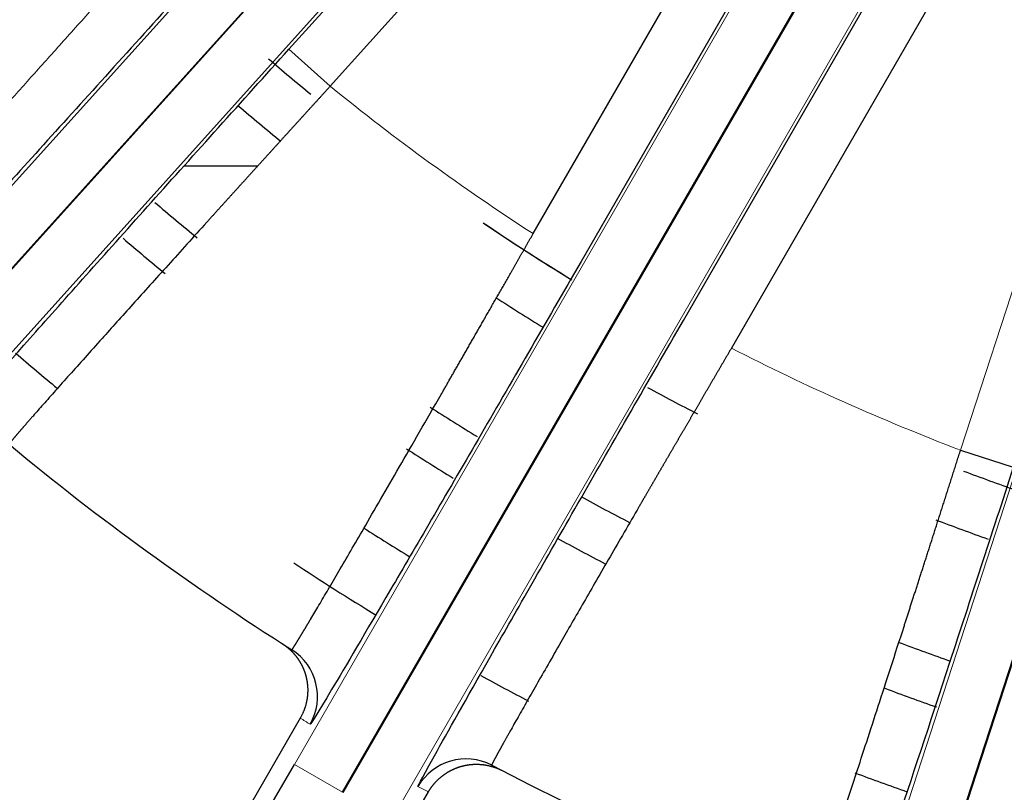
# Model space of a CAD drawing. Header units: inches. Extents: x 0 to 29700, y -16 to 21000.
# Tile 178 of 256: x 14823 to 14876, y 8447 to 8489. Entities that reach past the tile are written whole.
import ezdxf

# ---------------------------------------------------------------- set-up
doc = ezdxf.new("R2010")
doc.units = ezdxf.units.IN
doc.layers.add('1', color=7, linetype='Continuous', true_color=0xffffff)
doc.layers.add('254', color=7, linetype='Continuous', true_color=0xffffff)

msp = doc.modelspace()

# ---------------------------------------------------------------- linework, layer by layer
at = {"layer": '1', "color": 2, "linetype": 'Continuous', "lineweight": 25}
msp.add_arc((14917.618, 8581.747), 125, 235.94625, 238.5675, dxfattribs=at)
at = {"layer": '254', "color": 2, "linetype": 'Continuous', "lineweight": 25}
for p, q in [((14850.331, 8477.593), (14887.166, 8541.393)), ((14889.764, 8539.893), (14852.929, 8476.093)), ((14858.461, 8472.899), (14895.296, 8536.699)), ((14897.894, 8535.199), (14861.059, 8471.399)), ((14840.011, 8447.367), (14883.266, 8522.287)), ((14883.298, 8522.269), (14840.043, 8447.349)), ((14813.768, 8466.439), (14858.271, 8515.866)), ((14858.298, 8515.841), (14813.795, 8466.415)), ((14869.647, 8434.169), (14890.199, 8497.423)), ((14890.234, 8497.412), (14869.681, 8434.157)), ((14837.123, 8487.577), (14839.352, 8485.57)), ((14835.429, 8481.249), (14831.448, 8481.249)), ((14873.456, 8465.879), (14876.31, 8464.952)), ((14837.734, 8451.386), (14822.653, 8425.266)), ((14829.582, 8421.266), (14844.662, 8447.386))]:
    msp.add_line(p, q, dxfattribs=at)
at = {"layer": '254', "color": 110, "linetype": 'Continuous', "lineweight": 13}
for p, q in [((14873.035, 8527.462), (14837.123, 8487.577)), ((14839.352, 8485.57), (14875.264, 8525.454)), ((14880.668, 8523.787), (14837.413, 8448.867)), ((14842.641, 8445.849), (14885.896, 8520.769)), ((14856.042, 8517.873), (14811.538, 8468.447)), ((14873.456, 8465.879), (14890.041, 8516.923)), ((14860.528, 8513.834), (14816.024, 8464.408)), ((14887.346, 8498.35), (14866.794, 8435.096)), ((14837.413, 8448.867), (14840.011, 8447.367))]:
    msp.add_line(p, q, dxfattribs=at)
at = {"layer": '254', "color": 2, "linetype": 'Continuous', "lineweight": 25}
for radius, start, end in [(730.774, 90, 270), (725, 33.104531, 270), (720, 90, 270), (718, 32.664375, 270), (320, 90, 200.1825), (125, 229.24687, 230.61375), (128, 229.4325, 230.77687), (134.907, 229.42125, 230.68687), (125, 235.94625, 238.5), (137.5, 229.40437, 230.64187), (128, 237.2175, 238.58438), (146, 229.25812, 230.41687), (128, 241.4925, 242.85375), (134.907, 237.31313, 238.58438), (150, 230.38605, 237.61395), (137.5, 237.375, 238.6125), (125, 249.39, 250.76812), (134.907, 241.34625, 242.60625), (128, 249.17625, 250.52625), (142.354, 237.52125, 238.7025), (137.5, 241.31813, 242.55), (146, 236.66063, 238.73625), (134.907, 249.39, 250.65), (146, 241.29563, 242.44875), (137.5, 249.45187, 250.68937), (150, 242.38605, 249.61395), (142.354, 249.49125, 250.695)]:
    msp.add_arc((14917.618, 8581.749), radius, start, end, dxfattribs=at)
at = {"layer": '254', "color": 110, "linetype": 'Continuous', "lineweight": 13}
for start, end in [(230.86321, 237.13679), (242.86321, 249.13679)]:
    msp.add_arc((14917.618, 8581.749), 124, start, end, dxfattribs=at)
at = {"layer": '254', "color": 2, "linetype": 'Continuous', "lineweight": 25}
for centre, major_axis, ratio, start_param, end_param in [((14835.668, 8452.547), (1.607, 2.533), 0.999982, 4.754033, 6.283185), ((14846.7, 8446.177), (-1.391, -2.658), 0.999982, 3.141593, 4.670745), ((14837.272, 8448.949), (13.5, 23.383), 0.006061, 3.147653, 4.712389)]:
    msp.add_ellipse(centre, major_axis=major_axis, ratio=ratio, start_param=start_param, end_param=end_param, dxfattribs=at)
at = {"layer": '254', "color": 110, "linetype": 'Continuous', "lineweight": 13}
msp.add_open_spline([(14812.694, 8474.553), (14812.698, 8474.549), (14812.728, 8474.574), (14812.842, 8474.687), (14812.927, 8474.774), (14813.152, 8475.01), (14813.293, 8475.16), (14813.631, 8475.522), (14813.828, 8475.735), (14814.275, 8476.219), (14814.525, 8476.492), (14815.075, 8477.092), (14815.375, 8477.42), (14816.019, 8478.125), (14816.362, 8478.503), (14816.906, 8479.101), (14817.092, 8479.306), (14817.377, 8479.62), (14817.521, 8479.779), (14817.692, 8479.968), (14817.778, 8480.063), (14817.821, 8480.111), (14817.842, 8480.134), (14817.853, 8480.146), (14817.859, 8480.152), (14817.861, 8480.155), (14817.863, 8480.157), (14817.863, 8480.157), (14817.864, 8480.158), (14817.864, 8480.158), (14817.864, 8480.158), (14818.197, 8480.527), (14818.555, 8480.923), (14819.131, 8481.562), (14819.527, 8482.002), (14819.949, 8482.471), (14820.383, 8482.955), (14820.607, 8483.203), (14821.066, 8483.715), (14821.302, 8483.978), (14821.786, 8484.517), (14822.034, 8484.793), (14822.542, 8485.359), (14822.801, 8485.648), (14823.33, 8486.238), (14823.6, 8486.539), (14824.15, 8487.153), (14824.43, 8487.465), (14824.998, 8488.099), (14825.287, 8488.421), (14825.871, 8489.073), (14826.167, 8489.403), (14826.764, 8490.071), (14827.066, 8490.408), (14827.674, 8491.088), (14827.98, 8491.431), (14828.596, 8492.12), (14828.905, 8492.466), (14829.525, 8493.161), (14829.836, 8493.51), (14830.146, 8493.859)], degree=3, knots=[0, 0, 0, 0, 0.0625, 0.0625, 0.125, 0.125, 0.1875, 0.1875, 0.25, 0.25, 0.3125, 0.3125, 0.375, 0.375, 0.4375, 0.4375, 0.46875, 0.46875, 0.484375, 0.492188, 0.496094, 0.498047, 0.499023, 0.499512, 0.499756, 0.499878, 0.499939, 0.499969, 0.499985, 0.499985, 0.5, 0.5, 0.5625, 0.5625, 0.59375, 0.625, 0.625, 0.65625, 0.65625, 0.6875, 0.6875, 0.71875, 0.71875, 0.75, 0.75, 0.78125, 0.78125, 0.8125, 0.8125, 0.84375, 0.84375, 0.875, 0.875, 0.90625, 0.90625, 0.9375, 0.9375, 0.96875, 0.96875, 1, 1, 1, 1], dxfattribs=at)
at = {"layer": '254', "color": 2, "linetype": 'Continuous', "lineweight": 25}
for points, knots in [([(14832.375, 8491.851), (14829.812, 8489.004), (14827.293, 8486.214), (14822.579, 8481.004), (14820.415, 8478.621), (14816.807, 8474.663), (14815.345, 8473.068), (14813.374, 8470.942), (14812.842, 8470.385), (14812.825, 8470.401)], [0, 0, 0, 0, 0.25, 0.25, 0.5, 0.5, 0.75, 0.75, 1, 1, 1, 1]), ([(14817.834, 8465.892), (14817.816, 8465.907), (14818.303, 8466.482), (14820.219, 8468.674), (14821.647, 8470.288), (14825.204, 8474.287), (14827.359, 8476.7), (14832.015, 8481.897), (14834.559, 8484.73), (14837.123, 8487.577)], [0, 0, 0, 0, 0.25, 0.25, 0.5, 0.5, 0.75, 0.75, 1, 1, 1, 1]), ([(14839.352, 8485.57), (14839.335, 8485.55), (14839.3, 8485.512), (14839.247, 8485.455), (14839.195, 8485.397), (14839.143, 8485.34), (14839.09, 8485.282), (14839.038, 8485.225), (14838.986, 8485.168), (14838.934, 8485.111), (14838.882, 8485.054), (14838.83, 8484.997), (14838.778, 8484.94), (14838.727, 8484.883), (14838.675, 8484.826), (14838.623, 8484.769), (14838.572, 8484.712), (14838.52, 8484.656), (14838.469, 8484.599), (14838.417, 8484.543), (14838.366, 8484.486), (14838.315, 8484.43), (14838.263, 8484.374), (14838.212, 8484.317), (14838.161, 8484.261), (14838.11, 8484.205), (14838.06, 8484.149), (14838.009, 8484.094), (14837.958, 8484.038), (14837.907, 8483.982), (14837.857, 8483.926), (14837.806, 8483.871), (14837.756, 8483.815), (14837.706, 8483.76), (14837.655, 8483.705), (14837.605, 8483.65), (14837.555, 8483.594), (14837.505, 8483.539), (14837.455, 8483.484), (14837.405, 8483.43), (14837.356, 8483.375), (14837.306, 8483.32), (14837.256, 8483.266), (14837.207, 8483.211), (14837.158, 8483.157), (14837.108, 8483.103), (14837.059, 8483.048), (14837.01, 8482.994), (14836.961, 8482.94), (14836.912, 8482.887), (14836.863, 8482.833), (14836.815, 8482.779), (14836.766, 8482.726), (14836.717, 8482.672), (14836.669, 8482.619), (14836.621, 8482.566), (14836.572, 8482.513), (14836.524, 8482.46), (14836.476, 8482.407), (14836.428, 8482.354), (14836.38, 8482.301), (14836.333, 8482.249), (14836.285, 8482.196), (14836.238, 8482.144), (14836.19, 8482.091), (14836.143, 8482.039), (14836.096, 8481.987), (14836.049, 8481.935), (14836.002, 8481.884), (14835.955, 8481.832), (14835.908, 8481.78), (14835.861, 8481.729), (14835.815, 8481.678), (14835.768, 8481.627), (14835.722, 8481.575), (14835.676, 8481.525), (14835.63, 8481.474), (14835.584, 8481.423), (14835.538, 8481.372), (14835.492, 8481.322), (14835.446, 8481.272), (14835.401, 8481.221), (14835.355, 8481.171), (14835.31, 8481.121), (14835.265, 8481.072), (14835.22, 8481.022), (14835.175, 8480.972), (14835.13, 8480.923), (14835.085, 8480.874), (14835.041, 8480.824), (14834.996, 8480.775), (14834.952, 8480.727), (14834.908, 8480.678), (14834.864, 8480.629), (14834.82, 8480.581), (14834.776, 8480.532), (14834.732, 8480.484), (14834.689, 8480.436), (14834.645, 8480.388), (14834.602, 8480.34), (14834.558, 8480.292), (14834.515, 8480.245), (14834.472, 8480.197), (14834.429, 8480.15), (14834.387, 8480.103), (14834.344, 8480.056), (14834.302, 8480.009), (14834.259, 8479.962), (14834.217, 8479.916), (14834.175, 8479.869), (14834.133, 8479.823), (14834.091, 8479.777), (14834.049, 8479.731), (14834.008, 8479.685), (14833.966, 8479.639), (14833.925, 8479.593), (14833.884, 8479.548), (14833.843, 8479.503), (14833.802, 8479.457), (14833.761, 8479.412), (14833.721, 8479.367), (14833.68, 8479.323), (14833.64, 8479.278), (14833.599, 8479.234), (14833.559, 8479.189), (14833.519, 8479.145), (14833.479, 8479.101), (14833.44, 8479.057), (14833.4, 8479.014), (14833.361, 8478.97), (14833.321, 8478.927), (14833.282, 8478.883), (14833.243, 8478.84), (14833.204, 8478.797), (14833.165, 8478.754), (14833.127, 8478.712), (14833.088, 8478.669), (14833.05, 8478.627), (14833.012, 8478.584), (14832.974, 8478.542), (14832.936, 8478.5), (14832.898, 8478.459), (14832.86, 8478.417), (14832.823, 8478.375), (14832.785, 8478.334), (14832.748, 8478.293), (14832.711, 8478.252), (14832.324, 8477.824), (14831.601, 8477.024), (14830.574, 8475.886), (14829.597, 8474.801), (14828.673, 8473.775), (14827.809, 8472.813), (14826.938, 8471.843), (14826.074, 8470.877), (14825.233, 8469.935), (14824.48, 8469.089), (14823.821, 8468.346), (14823.431, 8467.904), (14823.236, 8467.682), (14823.198, 8467.638), (14823.16, 8467.595), (14823.122, 8467.552), (14823.086, 8467.51), (14823.05, 8467.469), (14823.014, 8467.428), (14822.979, 8467.388), (14822.944, 8467.349), (14822.91, 8467.31), (14822.877, 8467.272), (14822.844, 8467.234), (14822.812, 8467.197), (14822.78, 8467.161), (14822.749, 8467.125), (14822.719, 8467.09), (14822.689, 8467.055), (14822.659, 8467.022), (14822.631, 8466.988), (14822.603, 8466.956), (14822.575, 8466.924), (14822.548, 8466.893), (14822.522, 8466.862), (14822.496, 8466.832), (14822.471, 8466.803), (14822.446, 8466.775), (14822.422, 8466.747), (14822.399, 8466.72), (14822.376, 8466.693), (14822.354, 8466.667), (14822.333, 8466.642), (14822.312, 8466.618), (14822.292, 8466.594), (14822.272, 8466.571), (14822.253, 8466.548), (14822.235, 8466.526), (14822.217, 8466.505), (14822.2, 8466.485), (14822.183, 8466.465), (14822.167, 8466.446), (14822.152, 8466.428), (14822.138, 8466.41), (14822.124, 8466.393), (14822.11, 8466.377), (14822.098, 8466.362), (14822.085, 8466.347), (14822.074, 8466.333), (14822.063, 8466.319), (14822.053, 8466.306), (14822.043, 8466.294), (14822.034, 8466.283), (14822.026, 8466.272), (14822.018, 8466.262), (14822.011, 8466.253), (14822.005, 8466.244), (14821.999, 8466.236), (14821.994, 8466.229), (14821.989, 8466.223), (14821.986, 8466.217), (14821.982, 8466.212), (14821.98, 8466.207), (14821.978, 8466.203), (14821.976, 8466.2), (14821.975, 8466.198), (14821.975, 8466.196), (14821.976, 8466.196), (14821.976, 8466.196)], [0, 0, 0, 0, 0.001906, 0.00381, 0.005712, 0.007612, 0.009511, 0.011407, 0.013301, 0.015194, 0.017084, 0.018973, 0.020859, 0.022743, 0.024625, 0.026506, 0.028384, 0.030259, 0.032133, 0.034005, 0.035874, 0.037741, 0.039606, 0.041469, 0.043329, 0.045187, 0.047043, 0.048896, 0.050748, 0.052596, 0.054443, 0.056287, 0.058128, 0.059967, 0.061804, 0.063638, 0.06547, 0.067299, 0.069126, 0.07095, 0.072772, 0.074591, 0.076407, 0.078221, 0.080032, 0.081841, 0.083646, 0.08545, 0.08725, 0.089048, 0.090843, 0.092635, 0.094424, 0.096211, 0.097995, 0.099776, 0.101554, 0.10333, 0.105102, 0.106872, 0.108639, 0.110402, 0.112163, 0.113921, 0.115676, 0.117428, 0.119177, 0.120923, 0.122666, 0.124405, 0.126142, 0.127876, 0.129606, 0.131334, 0.133058, 0.134779, 0.136497, 0.138212, 0.139924, 0.141632, 0.143337, 0.145039, 0.146738, 0.148433, 0.150126, 0.151814, 0.1535, 0.155182, 0.156861, 0.158537, 0.160209, 0.161878, 0.163543, 0.165205, 0.166864, 0.168519, 0.17017, 0.171818, 0.173463, 0.175104, 0.176742, 0.178376, 0.180007, 0.181634, 0.183257, 0.184877, 0.186494, 0.188106, 0.189716, 0.191321, 0.192923, 0.194521, 0.196116, 0.197707, 0.199294, 0.200877, 0.202457, 0.204033, 0.205605, 0.207174, 0.208738, 0.210299, 0.211857, 0.21341, 0.21496, 0.216505, 0.218047, 0.219585, 0.22112, 0.22265, 0.224176, 0.225699, 0.227218, 0.228732, 0.230243, 0.23175, 0.233253, 0.234752, 0.236247, 0.237738, 0.239225, 0.240708, 0.242187, 0.243662, 0.245133, 0.2466, 0.248063, 0.249522, 0.292379, 0.334936, 0.377081, 0.418709, 0.459721, 0.500025, 0.549792, 0.599657, 0.649467, 0.699067, 0.74831, 0.75208, 0.755854, 0.759631, 0.763411, 0.767194, 0.770979, 0.774768, 0.778559, 0.782353, 0.786149, 0.789948, 0.793749, 0.797552, 0.801357, 0.805165, 0.808974, 0.812786, 0.816599, 0.820414, 0.82423, 0.828049, 0.831868, 0.835689, 0.839511, 0.843334, 0.847159, 0.850984, 0.854811, 0.858638, 0.862466, 0.866294, 0.870123, 0.873953, 0.877783, 0.881613, 0.885443, 0.889274, 0.893104, 0.896935, 0.900765, 0.904595, 0.908424, 0.912254, 0.916082, 0.91991, 0.923738, 0.927564, 0.93139, 0.935214, 0.939038, 0.94286, 0.946682, 0.950501, 0.95432, 0.958137, 0.961952, 0.965766, 0.969578, 0.973388, 0.977196, 0.981002, 0.984806, 0.988608, 0.992408, 0.996205, 1, 1, 1, 1]), ([(14837.275, 8455.08), (14837.275, 8455.08), (14837.276, 8455.08), (14837.276, 8455.08), (14837.276, 8455.081), (14837.277, 8455.081), (14837.278, 8455.082), (14837.279, 8455.082), (14837.28, 8455.083), (14837.281, 8455.085), (14837.283, 8455.086), (14837.284, 8455.088), (14837.286, 8455.089), (14837.288, 8455.091), (14837.29, 8455.094), (14837.292, 8455.096), (14837.294, 8455.099), (14837.296, 8455.101), (14837.298, 8455.104), (14837.301, 8455.108), (14837.303, 8455.111), (14837.306, 8455.115), (14837.308, 8455.118), (14837.311, 8455.122), (14837.314, 8455.127), (14837.317, 8455.131), (14837.321, 8455.136), (14837.324, 8455.141), (14837.327, 8455.146), (14837.331, 8455.151), (14837.335, 8455.156), (14837.339, 8455.162), (14837.342, 8455.168), (14837.346, 8455.174), (14837.351, 8455.18), (14837.355, 8455.186), (14837.359, 8455.193), (14837.364, 8455.2), (14837.368, 8455.207), (14837.373, 8455.214), (14837.378, 8455.221), (14837.383, 8455.229), (14837.388, 8455.237), (14837.393, 8455.245), (14837.398, 8455.253), (14837.404, 8455.261), (14837.409, 8455.27), (14837.415, 8455.279), (14837.421, 8455.288), (14837.426, 8455.297), (14837.432, 8455.306), (14837.438, 8455.316), (14837.445, 8455.326), (14837.451, 8455.336), (14837.457, 8455.346), (14837.464, 8455.356), (14837.471, 8455.367), (14837.477, 8455.378), (14837.484, 8455.389), (14837.491, 8455.4), (14837.498, 8455.411), (14837.506, 8455.423), (14837.513, 8455.435), (14837.52, 8455.447), (14837.528, 8455.459), (14837.536, 8455.471), (14837.543, 8455.484), (14837.551, 8455.497), (14837.559, 8455.51), (14837.567, 8455.523), (14837.576, 8455.536), (14837.584, 8455.55), (14837.592, 8455.564), (14837.601, 8455.578), (14837.61, 8455.592), (14837.618, 8455.606), (14837.627, 8455.621), (14837.636, 8455.635), (14837.645, 8455.65), (14837.655, 8455.665), (14837.664, 8455.681), (14837.673, 8455.696), (14837.683, 8455.712), (14837.693, 8455.728), (14837.702, 8455.744), (14837.712, 8455.76), (14837.722, 8455.777), (14837.732, 8455.793), (14837.743, 8455.81), (14837.753, 8455.827), (14837.763, 8455.844), (14837.774, 8455.862), (14837.785, 8455.879), (14837.795, 8455.897), (14837.806, 8455.915), (14837.817, 8455.933), (14837.828, 8455.952), (14837.839, 8455.97), (14837.851, 8455.989), (14837.862, 8456.008), (14837.874, 8456.027), (14837.885, 8456.046), (14837.897, 8456.066), (14837.909, 8456.086), (14837.921, 8456.105), (14837.933, 8456.125), (14837.945, 8456.146), (14837.957, 8456.166), (14837.969, 8456.187), (14837.982, 8456.207), (14837.994, 8456.228), (14838.007, 8456.249), (14838.02, 8456.271), (14838.033, 8456.292), (14838.046, 8456.314), (14838.059, 8456.336), (14838.072, 8456.358), (14838.085, 8456.38), (14838.098, 8456.402), (14838.112, 8456.425), (14838.125, 8456.448), (14838.139, 8456.471), (14838.153, 8456.494), (14838.167, 8456.517), (14838.181, 8456.54), (14838.195, 8456.564), (14838.209, 8456.588), (14838.223, 8456.612), (14838.237, 8456.636), (14838.252, 8456.66), (14838.266, 8456.685), (14838.281, 8456.709), (14838.296, 8456.734), (14838.437, 8456.972), (14838.732, 8457.47), (14839.237, 8458.33), (14839.813, 8459.314), (14840.454, 8460.414), (14841.203, 8461.701), (14842.075, 8463.206), (14843.085, 8464.955), (14844.182, 8466.857), (14844.976, 8468.237), (14845.41, 8468.993), (14845.464, 8469.087), (14845.519, 8469.182), (14845.574, 8469.278), (14845.629, 8469.374), (14845.685, 8469.471), (14845.741, 8469.569), (14845.797, 8469.667), (14845.854, 8469.766), (14845.911, 8469.866), (14845.969, 8469.966), (14846.027, 8470.067), (14846.085, 8470.169), (14846.144, 8470.271), (14846.203, 8470.375), (14846.263, 8470.478), (14846.323, 8470.583), (14846.383, 8470.688), (14846.443, 8470.793), (14846.504, 8470.9), (14846.566, 8471.007), (14846.627, 8471.114), (14846.689, 8471.223), (14846.752, 8471.332), (14846.815, 8471.441), (14846.878, 8471.551), (14846.941, 8471.662), (14847.005, 8471.773), (14847.069, 8471.886), (14847.134, 8471.998), (14847.199, 8472.111), (14847.264, 8472.225), (14847.329, 8472.34), (14847.395, 8472.455), (14847.461, 8472.57), (14847.528, 8472.686), (14847.595, 8472.803), (14847.662, 8472.92), (14847.729, 8473.038), (14847.797, 8473.157), (14847.865, 8473.276), (14847.933, 8473.395), (14848.002, 8473.515), (14848.071, 8473.636), (14848.14, 8473.757), (14848.21, 8473.878), (14848.28, 8474), (14848.35, 8474.123), (14848.42, 8474.246), (14848.491, 8474.37), (14848.562, 8474.494), (14848.633, 8474.618), (14848.704, 8474.743), (14848.776, 8474.869), (14848.848, 8474.994), (14848.92, 8475.121), (14848.993, 8475.247), (14849.065, 8475.375), (14849.138, 8475.502), (14849.211, 8475.63), (14849.284, 8475.759), (14849.358, 8475.887), (14849.432, 8476.017), (14849.506, 8476.146), (14849.58, 8476.276), (14849.654, 8476.406), (14849.729, 8476.537), (14849.803, 8476.668), (14849.878, 8476.799), (14849.953, 8476.931), (14850.029, 8477.063), (14850.104, 8477.195), (14850.179, 8477.327), (14850.255, 8477.46), (14850.306, 8477.549), (14850.331, 8477.593)], [0, 0, 0, 0, 0.001882, 0.003765, 0.005648, 0.007532, 0.009417, 0.011302, 0.013187, 0.015073, 0.01696, 0.018847, 0.020734, 0.022622, 0.024511, 0.0264, 0.028289, 0.030179, 0.032069, 0.03396, 0.035851, 0.037743, 0.039635, 0.041527, 0.04342, 0.045313, 0.047206, 0.0491, 0.050994, 0.052888, 0.054782, 0.056677, 0.058572, 0.060468, 0.062364, 0.06426, 0.066156, 0.068052, 0.069949, 0.071846, 0.073743, 0.07564, 0.077537, 0.079435, 0.081332, 0.08323, 0.085128, 0.087026, 0.088924, 0.090823, 0.092721, 0.094619, 0.096518, 0.098416, 0.100315, 0.102213, 0.104112, 0.106011, 0.107909, 0.109808, 0.111706, 0.113605, 0.115503, 0.117402, 0.1193, 0.121198, 0.123097, 0.124995, 0.126893, 0.12879, 0.130688, 0.132586, 0.134483, 0.13638, 0.138277, 0.140174, 0.142071, 0.143967, 0.145863, 0.147759, 0.149655, 0.15155, 0.153446, 0.155341, 0.157235, 0.159129, 0.161023, 0.162917, 0.16481, 0.166703, 0.168596, 0.170488, 0.17238, 0.174272, 0.176163, 0.178053, 0.179944, 0.181833, 0.183723, 0.185612, 0.1875, 0.189388, 0.191276, 0.193163, 0.195049, 0.196935, 0.19882, 0.200705, 0.20259, 0.204473, 0.206357, 0.208239, 0.210121, 0.212002, 0.213883, 0.215763, 0.217643, 0.219522, 0.2214, 0.223277, 0.225154, 0.22703, 0.228906, 0.23078, 0.232654, 0.234528, 0.2364, 0.238272, 0.240143, 0.242013, 0.243882, 0.245751, 0.247619, 0.249486, 0.299143, 0.349177, 0.399435, 0.44976, 0.499993, 0.560305, 0.622022, 0.684826, 0.748369, 0.751226, 0.754099, 0.756988, 0.759892, 0.762813, 0.765748, 0.768699, 0.771665, 0.774647, 0.777644, 0.780655, 0.783682, 0.786724, 0.78978, 0.792851, 0.795937, 0.799038, 0.802153, 0.805282, 0.808425, 0.811583, 0.814755, 0.81794, 0.82114, 0.824353, 0.82758, 0.830821, 0.834075, 0.837342, 0.840623, 0.843916, 0.847223, 0.850543, 0.853875, 0.85722, 0.860578, 0.863948, 0.867331, 0.870726, 0.874132, 0.877551, 0.880982, 0.884424, 0.887878, 0.891344, 0.894821, 0.898309, 0.901808, 0.905319, 0.90884, 0.912372, 0.915914, 0.919467, 0.92303, 0.926604, 0.930187, 0.933781, 0.937384, 0.940997, 0.944619, 0.948251, 0.951892, 0.955542, 0.959201, 0.962869, 0.966546, 0.970231, 0.973924, 0.977626, 0.981335, 0.985053, 0.988778, 0.992512, 0.996252, 1, 1, 1, 1]), ([(14852.929, 8476.093), (14851.013, 8472.775), (14849.106, 8469.48), (14845.601, 8463.446), (14843.972, 8460.651), (14841.269, 8456.032), (14840.174, 8454.176), (14838.682, 8451.676), (14838.285, 8451.035), (14838.266, 8451.047)], [0, 0, 0, 0, 0.25, 0.25, 0.5, 0.5, 0.75, 0.75, 1, 1, 1, 1]), ([(14844.102, 8447.677), (14844.082, 8447.688), (14844.447, 8448.366), (14845.859, 8450.898), (14846.924, 8452.782), (14849.574, 8457.436), (14851.172, 8460.23), (14854.67, 8466.323), (14856.545, 8469.581), (14858.461, 8472.899)], [0, 0, 0, 0, 0.25, 0.25, 0.5, 0.5, 0.75, 0.75, 1, 1, 1, 1]), ([(14861.059, 8471.399), (14861.046, 8471.376), (14861.019, 8471.331), (14860.98, 8471.263), (14860.94, 8471.196), (14860.901, 8471.128), (14860.861, 8471.06), (14860.822, 8470.993), (14860.782, 8470.926), (14860.743, 8470.858), (14860.704, 8470.791), (14860.664, 8470.724), (14860.625, 8470.657), (14860.586, 8470.59), (14860.547, 8470.523), (14860.508, 8470.456), (14860.469, 8470.389), (14860.43, 8470.323), (14860.391, 8470.256), (14860.352, 8470.19), (14860.313, 8470.123), (14860.275, 8470.057), (14860.236, 8469.991), (14860.197, 8469.925), (14860.159, 8469.859), (14860.12, 8469.793), (14860.082, 8469.727), (14860.044, 8469.661), (14860.005, 8469.596), (14859.967, 8469.53), (14859.929, 8469.465), (14859.891, 8469.4), (14859.853, 8469.335), (14859.815, 8469.27), (14859.777, 8469.205), (14859.739, 8469.14), (14859.701, 8469.075), (14859.664, 8469.011), (14859.626, 8468.946), (14859.589, 8468.882), (14859.551, 8468.818), (14859.514, 8468.754), (14859.477, 8468.69), (14859.439, 8468.626), (14859.402, 8468.562), (14859.365, 8468.498), (14859.328, 8468.435), (14859.291, 8468.372), (14859.254, 8468.308), (14859.217, 8468.245), (14859.181, 8468.182), (14859.144, 8468.119), (14859.107, 8468.057), (14859.071, 8467.994), (14859.035, 8467.932), (14858.998, 8467.869), (14858.962, 8467.807), (14858.926, 8467.745), (14858.89, 8467.683), (14858.854, 8467.622), (14858.818, 8467.56), (14858.782, 8467.498), (14858.746, 8467.437), (14858.711, 8467.376), (14858.675, 8467.315), (14858.64, 8467.254), (14858.604, 8467.193), (14858.569, 8467.133), (14858.534, 8467.072), (14858.498, 8467.012), (14858.463, 8466.952), (14858.428, 8466.892), (14858.394, 8466.832), (14858.359, 8466.772), (14858.324, 8466.712), (14858.289, 8466.653), (14858.255, 8466.594), (14858.221, 8466.535), (14858.186, 8466.476), (14858.152, 8466.417), (14858.118, 8466.358), (14858.084, 8466.3), (14858.05, 8466.241), (14858.016, 8466.183), (14857.982, 8466.125), (14857.948, 8466.067), (14857.915, 8466.009), (14857.881, 8465.952), (14857.848, 8465.895), (14857.815, 8465.837), (14857.781, 8465.78), (14857.748, 8465.723), (14857.715, 8465.667), (14857.682, 8465.61), (14857.65, 8465.554), (14857.617, 8465.497), (14857.584, 8465.441), (14857.552, 8465.385), (14857.519, 8465.33), (14857.487, 8465.274), (14857.455, 8465.219), (14857.423, 8465.164), (14857.39, 8465.109), (14857.359, 8465.054), (14857.327, 8464.999), (14857.295, 8464.944), (14857.263, 8464.89), (14857.232, 8464.836), (14857.2, 8464.782), (14857.169, 8464.728), (14857.138, 8464.674), (14857.107, 8464.621), (14857.076, 8464.567), (14857.045, 8464.514), (14857.014, 8464.461), (14856.983, 8464.409), (14856.953, 8464.356), (14856.922, 8464.304), (14856.892, 8464.251), (14856.862, 8464.199), (14856.831, 8464.147), (14856.801, 8464.096), (14856.771, 8464.044), (14856.742, 8463.993), (14856.712, 8463.941), (14856.682, 8463.89), (14856.653, 8463.84), (14856.623, 8463.789), (14856.594, 8463.738), (14856.565, 8463.688), (14856.536, 8463.638), (14856.507, 8463.588), (14856.478, 8463.538), (14856.449, 8463.489), (14856.42, 8463.439), (14856.392, 8463.39), (14856.363, 8463.341), (14856.335, 8463.292), (14856.307, 8463.244), (14856.279, 8463.195), (14856.25, 8463.147), (14856.223, 8463.099), (14856.195, 8463.051), (14856.167, 8463.003), (14856.139, 8462.956), (14856.112, 8462.908), (14856.085, 8462.861), (14855.796, 8462.364), (14855.256, 8461.432), (14854.489, 8460.107), (14853.759, 8458.843), (14853.069, 8457.647), (14852.422, 8456.525), (14851.772, 8455.393), (14851.127, 8454.268), (14850.5, 8453.171), (14849.94, 8452.186), (14849.449, 8451.322), (14849.16, 8450.808), (14849.015, 8450.549), (14848.986, 8450.498), (14848.958, 8450.448), (14848.93, 8450.398), (14848.902, 8450.349), (14848.875, 8450.301), (14848.849, 8450.253), (14848.823, 8450.207), (14848.797, 8450.161), (14848.772, 8450.115), (14848.747, 8450.071), (14848.722, 8450.027), (14848.699, 8449.984), (14848.675, 8449.942), (14848.652, 8449.9), (14848.629, 8449.859), (14848.607, 8449.82), (14848.586, 8449.78), (14848.564, 8449.742), (14848.544, 8449.704), (14848.523, 8449.667), (14848.503, 8449.631), (14848.484, 8449.596), (14848.465, 8449.561), (14848.446, 8449.528), (14848.428, 8449.495), (14848.411, 8449.463), (14848.394, 8449.431), (14848.377, 8449.401), (14848.361, 8449.371), (14848.345, 8449.342), (14848.33, 8449.314), (14848.315, 8449.286), (14848.301, 8449.26), (14848.287, 8449.234), (14848.274, 8449.209), (14848.261, 8449.185), (14848.248, 8449.162), (14848.236, 8449.139), (14848.225, 8449.117), (14848.214, 8449.097), (14848.203, 8449.076), (14848.193, 8449.057), (14848.183, 8449.039), (14848.174, 8449.021), (14848.166, 8449.004), (14848.157, 8448.988), (14848.15, 8448.973), (14848.142, 8448.958), (14848.136, 8448.945), (14848.129, 8448.932), (14848.124, 8448.92), (14848.118, 8448.909), (14848.113, 8448.898), (14848.109, 8448.889), (14848.105, 8448.88), (14848.101, 8448.872), (14848.098, 8448.865), (14848.096, 8448.858), (14848.094, 8448.852), (14848.092, 8448.848), (14848.091, 8448.844), (14848.09, 8448.84), (14848.09, 8448.838), (14848.09, 8448.836), (14848.09, 8448.836), (14848.091, 8448.836)], [0, 0, 0, 0, 0.001925, 0.003847, 0.005768, 0.007686, 0.009602, 0.011516, 0.013428, 0.015337, 0.017245, 0.01915, 0.021053, 0.022953, 0.024852, 0.026748, 0.028641, 0.030533, 0.032421, 0.034308, 0.036192, 0.038073, 0.039952, 0.041829, 0.043703, 0.045575, 0.047444, 0.04931, 0.051174, 0.053035, 0.054894, 0.05675, 0.058603, 0.060454, 0.062302, 0.064147, 0.065989, 0.067829, 0.069666, 0.0715, 0.073331, 0.07516, 0.076986, 0.078808, 0.080628, 0.082445, 0.084259, 0.08607, 0.087878, 0.089683, 0.091485, 0.093284, 0.09508, 0.096873, 0.098663, 0.10045, 0.102234, 0.104014, 0.105792, 0.107566, 0.109337, 0.111105, 0.11287, 0.114631, 0.116389, 0.118144, 0.119896, 0.121644, 0.123389, 0.125131, 0.126869, 0.128604, 0.130336, 0.132064, 0.133789, 0.13551, 0.137228, 0.138942, 0.140653, 0.142361, 0.144065, 0.145765, 0.147462, 0.149155, 0.150845, 0.152531, 0.154214, 0.155893, 0.157568, 0.15924, 0.160908, 0.162572, 0.164233, 0.165889, 0.167543, 0.169192, 0.170838, 0.17248, 0.174118, 0.175752, 0.177383, 0.179009, 0.180632, 0.182251, 0.183866, 0.185478, 0.187085, 0.188688, 0.190288, 0.191884, 0.193475, 0.195063, 0.196647, 0.198227, 0.199802, 0.201374, 0.202942, 0.204506, 0.206065, 0.207621, 0.209172, 0.21072, 0.212263, 0.213802, 0.215337, 0.216868, 0.218395, 0.219918, 0.221436, 0.222951, 0.224461, 0.225967, 0.227468, 0.228966, 0.230459, 0.231948, 0.233433, 0.234913, 0.236389, 0.237861, 0.239329, 0.240792, 0.242251, 0.243706, 0.245156, 0.246602, 0.248044, 0.249481, 0.292252, 0.334756, 0.376883, 0.418528, 0.459593, 0.499986, 0.549728, 0.599592, 0.649422, 0.699065, 0.748371, 0.752175, 0.755982, 0.759791, 0.763601, 0.767414, 0.771228, 0.775044, 0.778861, 0.78268, 0.7865, 0.790321, 0.794144, 0.797968, 0.801792, 0.805618, 0.809444, 0.813272, 0.8171, 0.820928, 0.824757, 0.828587, 0.832417, 0.836247, 0.840077, 0.843908, 0.847738, 0.851569, 0.855399, 0.859229, 0.863058, 0.866888, 0.870716, 0.874544, 0.878372, 0.882198, 0.886024, 0.889849, 0.893673, 0.897496, 0.901318, 0.905138, 0.908957, 0.912775, 0.916591, 0.920405, 0.924218, 0.928029, 0.931838, 0.935646, 0.939451, 0.943254, 0.947055, 0.950854, 0.954651, 0.958445, 0.962237, 0.966026, 0.969812, 0.973596, 0.977377, 0.981155, 0.98493, 0.988702, 0.992472, 0.996237, 1, 1, 1, 1]), ([(14865.366, 8441.144), (14865.367, 8441.144), (14865.367, 8441.144), (14865.368, 8441.144), (14865.368, 8441.145), (14865.368, 8441.145), (14865.369, 8441.146), (14865.37, 8441.147), (14865.371, 8441.148), (14865.372, 8441.15), (14865.373, 8441.151), (14865.374, 8441.153), (14865.375, 8441.155), (14865.377, 8441.158), (14865.378, 8441.16), (14865.379, 8441.163), (14865.381, 8441.166), (14865.382, 8441.169), (14865.384, 8441.172), (14865.386, 8441.176), (14865.388, 8441.18), (14865.389, 8441.184), (14865.391, 8441.188), (14865.393, 8441.193), (14865.395, 8441.197), (14865.397, 8441.202), (14865.4, 8441.207), (14865.402, 8441.213), (14865.404, 8441.218), (14865.407, 8441.224), (14865.409, 8441.23), (14865.412, 8441.236), (14865.414, 8441.243), (14865.417, 8441.25), (14865.42, 8441.257), (14865.422, 8441.264), (14865.425, 8441.271), (14865.428, 8441.279), (14865.431, 8441.286), (14865.434, 8441.294), (14865.437, 8441.303), (14865.441, 8441.311), (14865.444, 8441.32), (14865.447, 8441.329), (14865.451, 8441.338), (14865.454, 8441.347), (14865.458, 8441.356), (14865.462, 8441.366), (14865.465, 8441.376), (14865.469, 8441.386), (14865.473, 8441.397), (14865.477, 8441.407), (14865.481, 8441.418), (14865.485, 8441.429), (14865.489, 8441.441), (14865.493, 8441.452), (14865.498, 8441.464), (14865.502, 8441.476), (14865.506, 8441.488), (14865.511, 8441.5), (14865.515, 8441.513), (14865.52, 8441.526), (14865.525, 8441.539), (14865.53, 8441.552), (14865.534, 8441.566), (14865.539, 8441.579), (14865.544, 8441.593), (14865.549, 8441.607), (14865.554, 8441.622), (14865.56, 8441.636), (14865.565, 8441.651), (14865.57, 8441.666), (14865.576, 8441.681), (14865.581, 8441.696), (14865.587, 8441.712), (14865.592, 8441.728), (14865.598, 8441.744), (14865.604, 8441.76), (14865.609, 8441.777), (14865.615, 8441.793), (14865.621, 8441.81), (14865.627, 8441.827), (14865.633, 8441.845), (14865.639, 8441.862), (14865.646, 8441.88), (14865.652, 8441.898), (14865.658, 8441.916), (14865.665, 8441.935), (14865.671, 8441.953), (14865.678, 8441.972), (14865.684, 8441.991), (14865.691, 8442.01), (14865.698, 8442.03), (14865.705, 8442.049), (14865.711, 8442.069), (14865.718, 8442.089), (14865.725, 8442.11), (14865.733, 8442.13), (14865.74, 8442.151), (14865.747, 8442.172), (14865.754, 8442.193), (14865.762, 8442.214), (14865.769, 8442.236), (14865.776, 8442.257), (14865.784, 8442.279), (14865.792, 8442.302), (14865.799, 8442.324), (14865.807, 8442.346), (14865.815, 8442.369), (14865.823, 8442.392), (14865.831, 8442.415), (14865.839, 8442.439), (14865.847, 8442.462), (14865.855, 8442.486), (14865.863, 8442.51), (14865.871, 8442.534), (14865.88, 8442.558), (14865.888, 8442.583), (14865.896, 8442.608), (14865.905, 8442.633), (14865.913, 8442.658), (14865.922, 8442.683), (14865.931, 8442.709), (14865.939, 8442.734), (14865.948, 8442.76), (14865.957, 8442.786), (14865.966, 8442.813), (14865.975, 8442.839), (14865.984, 8442.866), (14865.993, 8442.893), (14866.002, 8442.92), (14866.012, 8442.947), (14866.021, 8442.975), (14866.11, 8443.238), (14866.295, 8443.789), (14866.612, 8444.738), (14866.971, 8445.821), (14867.369, 8447.028), (14867.833, 8448.441), (14868.373, 8450.093), (14868.999, 8452.015), (14869.675, 8454.101), (14870.164, 8455.614), (14870.431, 8456.441), (14870.464, 8456.544), (14870.498, 8456.648), (14870.531, 8456.752), (14870.565, 8456.857), (14870.599, 8456.963), (14870.634, 8457.07), (14870.668, 8457.177), (14870.703, 8457.286), (14870.738, 8457.395), (14870.774, 8457.504), (14870.809, 8457.615), (14870.845, 8457.726), (14870.881, 8457.838), (14870.917, 8457.951), (14870.954, 8458.064), (14870.991, 8458.179), (14871.028, 8458.294), (14871.065, 8458.409), (14871.102, 8458.526), (14871.14, 8458.643), (14871.178, 8458.761), (14871.216, 8458.879), (14871.254, 8458.999), (14871.293, 8459.119), (14871.331, 8459.239), (14871.37, 8459.361), (14871.41, 8459.483), (14871.449, 8459.606), (14871.489, 8459.729), (14871.529, 8459.853), (14871.569, 8459.978), (14871.609, 8460.104), (14871.649, 8460.23), (14871.69, 8460.357), (14871.731, 8460.484), (14871.772, 8460.612), (14871.813, 8460.741), (14871.855, 8460.87), (14871.896, 8461), (14871.938, 8461.131), (14871.98, 8461.262), (14872.023, 8461.394), (14872.065, 8461.526), (14872.108, 8461.659), (14872.15, 8461.793), (14872.193, 8461.927), (14872.237, 8462.062), (14872.28, 8462.197), (14872.323, 8462.333), (14872.367, 8462.469), (14872.411, 8462.606), (14872.455, 8462.743), (14872.499, 8462.881), (14872.543, 8463.019), (14872.588, 8463.158), (14872.632, 8463.298), (14872.677, 8463.438), (14872.722, 8463.578), (14872.767, 8463.719), (14872.812, 8463.86), (14872.857, 8464.002), (14872.903, 8464.144), (14872.948, 8464.286), (14872.994, 8464.429), (14873.04, 8464.573), (14873.086, 8464.717), (14873.132, 8464.861), (14873.178, 8465.005), (14873.224, 8465.15), (14873.27, 8465.295), (14873.317, 8465.441), (14873.363, 8465.587), (14873.41, 8465.733), (14873.441, 8465.831), (14873.456, 8465.879)], [0, 0, 0, 0, 0.001875, 0.00375, 0.005627, 0.007503, 0.009381, 0.011259, 0.013138, 0.015017, 0.016897, 0.018778, 0.020659, 0.022541, 0.024423, 0.026306, 0.02819, 0.030074, 0.031958, 0.033843, 0.035729, 0.037615, 0.039502, 0.041389, 0.043277, 0.045165, 0.047053, 0.048942, 0.050831, 0.052721, 0.054611, 0.056502, 0.058393, 0.060284, 0.062176, 0.064068, 0.065961, 0.067854, 0.069747, 0.07164, 0.073534, 0.075428, 0.077322, 0.079217, 0.081112, 0.083007, 0.084902, 0.086798, 0.088694, 0.09059, 0.092486, 0.094383, 0.096279, 0.098176, 0.100073, 0.10197, 0.103868, 0.105765, 0.107663, 0.10956, 0.111458, 0.113356, 0.115254, 0.117152, 0.11905, 0.120948, 0.122846, 0.124744, 0.126642, 0.12854, 0.130438, 0.132336, 0.134234, 0.136133, 0.13803, 0.139928, 0.141826, 0.143724, 0.145622, 0.147519, 0.149417, 0.151314, 0.153211, 0.155108, 0.157005, 0.158902, 0.160798, 0.162694, 0.164591, 0.166486, 0.168382, 0.170278, 0.172173, 0.174068, 0.175962, 0.177857, 0.179751, 0.181645, 0.183538, 0.185431, 0.187324, 0.189217, 0.191109, 0.193001, 0.194892, 0.196783, 0.198674, 0.200564, 0.202454, 0.204343, 0.206232, 0.20812, 0.210009, 0.211896, 0.213783, 0.21567, 0.217556, 0.219441, 0.221326, 0.223211, 0.225095, 0.226978, 0.228861, 0.230744, 0.232625, 0.234506, 0.236387, 0.238267, 0.240146, 0.242025, 0.243903, 0.24578, 0.247656, 0.249532, 0.299398, 0.349539, 0.399799, 0.450019, 0.500039, 0.560425, 0.622148, 0.684891, 0.748307, 0.751148, 0.754006, 0.756879, 0.759769, 0.762674, 0.765596, 0.768534, 0.771487, 0.774456, 0.777441, 0.780442, 0.783457, 0.786489, 0.789535, 0.792597, 0.795674, 0.798766, 0.801873, 0.804994, 0.808131, 0.811282, 0.814448, 0.817628, 0.820822, 0.824031, 0.827254, 0.83049, 0.833741, 0.837006, 0.840284, 0.843576, 0.846881, 0.8502, 0.853532, 0.856877, 0.860235, 0.863606, 0.86699, 0.870386, 0.873796, 0.877217, 0.880651, 0.884097, 0.887555, 0.891025, 0.894507, 0.898, 0.901505, 0.905021, 0.908549, 0.912088, 0.915638, 0.919198, 0.92277, 0.926352, 0.929944, 0.933547, 0.93716, 0.940783, 0.944416, 0.948059, 0.951711, 0.955373, 0.959044, 0.962725, 0.966414, 0.970112, 0.973819, 0.977535, 0.981259, 0.984991, 0.988731, 0.99248, 0.996236, 1, 1, 1, 1]), ([(14876.31, 8464.952), (14875.126, 8461.309), (14873.96, 8457.735), (14871.772, 8451.058), (14870.765, 8448.001), (14869.079, 8442.918), (14868.392, 8440.866), (14867.456, 8438.122), (14867.196, 8437.397), (14867.174, 8437.405)], [0, 0, 0, 0, 0.25, 0.25, 0.5, 0.5, 0.75, 0.75, 1, 1, 1, 1]), ([(14873.584, 8435.322), (14873.561, 8435.329), (14873.773, 8436.053), (14874.632, 8438.834), (14875.279, 8440.89), (14876.902, 8445.989), (14877.889, 8449.07), (14880.029, 8455.712), (14881.201, 8459.335), (14882.385, 8462.978)], [0, 0, 0, 0, 0.25, 0.25, 0.5, 0.5, 0.75, 0.75, 1, 1, 1, 1]), ([(14836.753, 8455.413), (14836.76, 8455.408), (14836.775, 8455.398), (14836.798, 8455.384), (14836.82, 8455.369), (14836.842, 8455.354), (14836.864, 8455.338), (14836.885, 8455.323), (14836.906, 8455.308), (14836.927, 8455.292), (14836.948, 8455.276), (14836.969, 8455.261), (14836.99, 8455.245), (14837.01, 8455.229), (14837.03, 8455.212), (14837.05, 8455.196), (14837.069, 8455.18), (14837.089, 8455.163), (14837.108, 8455.147), (14837.127, 8455.13), (14837.145, 8455.113), (14837.164, 8455.097), (14837.182, 8455.08), (14837.2, 8455.063), (14837.218, 8455.046), (14837.235, 8455.029), (14837.252, 8455.012), (14837.27, 8454.995), (14837.286, 8454.977), (14837.303, 8454.96), (14837.319, 8454.943), (14837.335, 8454.926), (14837.351, 8454.908), (14837.367, 8454.891), (14837.383, 8454.874), (14837.398, 8454.856), (14837.413, 8454.839), (14837.427, 8454.822), (14837.442, 8454.804), (14837.456, 8454.787), (14837.47, 8454.77), (14837.484, 8454.753), (14837.498, 8454.735), (14837.511, 8454.718), (14837.524, 8454.701), (14837.537, 8454.684), (14837.55, 8454.667), (14837.563, 8454.649), (14837.575, 8454.632), (14837.587, 8454.615), (14837.599, 8454.598), (14837.61, 8454.582), (14837.622, 8454.565), (14837.633, 8454.548), (14837.644, 8454.531), (14837.655, 8454.515), (14837.666, 8454.498), (14837.676, 8454.482), (14837.686, 8454.465), (14837.696, 8454.449), (14837.706, 8454.433), (14837.716, 8454.417), (14837.725, 8454.401), (14837.734, 8454.385), (14837.743, 8454.369), (14837.752, 8454.353), (14837.761, 8454.337), (14837.77, 8454.322), (14837.778, 8454.307), (14837.786, 8454.291), (14837.794, 8454.276), (14837.802, 8454.261), (14837.809, 8454.246), (14837.817, 8454.231), (14837.824, 8454.217), (14837.831, 8454.202), (14837.838, 8454.188), (14837.845, 8454.174), (14837.852, 8454.159), (14837.858, 8454.145), (14837.865, 8454.132), (14837.871, 8454.118), (14837.877, 8454.104), (14837.883, 8454.091), (14837.889, 8454.078), (14837.894, 8454.065), (14837.9, 8454.052), (14837.905, 8454.039), (14837.91, 8454.026), (14837.915, 8454.014), (14837.92, 8454.001), (14837.925, 8453.989), (14837.93, 8453.977), (14837.935, 8453.965), (14837.939, 8453.954), (14837.943, 8453.942), (14837.948, 8453.931), (14837.952, 8453.92), (14837.956, 8453.909), (14837.96, 8453.898), (14837.963, 8453.887), (14837.967, 8453.877), (14837.971, 8453.867), (14837.974, 8453.856), (14837.978, 8453.847), (14837.981, 8453.837), (14837.984, 8453.827), (14837.987, 8453.818), (14837.99, 8453.809), (14837.993, 8453.799), (14837.996, 8453.791), (14837.999, 8453.782), (14838.001, 8453.773), (14838.004, 8453.765), (14838.006, 8453.757), (14838.009, 8453.749), (14838.011, 8453.741), (14838.013, 8453.734), (14838.015, 8453.726), (14838.018, 8453.719), (14838.02, 8453.712), (14838.021, 8453.705), (14838.023, 8453.699), (14838.025, 8453.692), (14838.027, 8453.686), (14838.029, 8453.68), (14838.03, 8453.674), (14838.032, 8453.668), (14838.033, 8453.663), (14838.035, 8453.658), (14838.036, 8453.652), (14838.037, 8453.648), (14838.039, 8453.643), (14838.04, 8453.638), (14838.041, 8453.634), (14838.042, 8453.63), (14838.043, 8453.626), (14838.044, 8453.622), (14838.045, 8453.619), (14838.046, 8453.615), (14838.046, 8453.612), (14838.047, 8453.609), (14838.048, 8453.606), (14838.048, 8453.604), (14838.049, 8453.601), (14838.05, 8453.599), (14838.05, 8453.597), (14838.055, 8453.576), (14838.064, 8453.537), (14838.077, 8453.478), (14838.088, 8453.418), (14838.098, 8453.359), (14838.107, 8453.299), (14838.115, 8453.24), (14838.121, 8453.18), (14838.127, 8453.121), (14838.131, 8453.061), (14838.134, 8453.001), (14838.135, 8452.942), (14838.136, 8452.882), (14838.135, 8452.823), (14838.133, 8452.764), (14838.13, 8452.705), (14838.126, 8452.647), (14838.121, 8452.588), (14838.115, 8452.53), (14838.107, 8452.473), (14838.099, 8452.415), (14838.089, 8452.359), (14838.078, 8452.302), (14838.067, 8452.246), (14838.054, 8452.191), (14838.04, 8452.136), (14838.026, 8452.081), (14838.01, 8452.027), (14837.994, 8451.974), (14837.976, 8451.921), (14837.958, 8451.869), (14837.939, 8451.818), (14837.919, 8451.767), (14837.899, 8451.717), (14837.877, 8451.668), (14837.855, 8451.619), (14837.832, 8451.571), (14837.808, 8451.524), (14837.784, 8451.477), (14837.759, 8451.431), (14837.742, 8451.401), (14837.734, 8451.386)], [0, 0, 0, 0, 0.005869, 0.01172, 0.017553, 0.023368, 0.029163, 0.03494, 0.040696, 0.046432, 0.052146, 0.05784, 0.063511, 0.069159, 0.074785, 0.080387, 0.085966, 0.091519, 0.097048, 0.102552, 0.10803, 0.113481, 0.118906, 0.124304, 0.129674, 0.135016, 0.14033, 0.145615, 0.150871, 0.156097, 0.161293, 0.166459, 0.171594, 0.176698, 0.18177, 0.18681, 0.191818, 0.196794, 0.201736, 0.206645, 0.211521, 0.216362, 0.22117, 0.225943, 0.23068, 0.235383, 0.24005, 0.244682, 0.249277, 0.253836, 0.258358, 0.262844, 0.267292, 0.271704, 0.276077, 0.280413, 0.28471, 0.28897, 0.29319, 0.297372, 0.301515, 0.305619, 0.309684, 0.313709, 0.317694, 0.32164, 0.325545, 0.32941, 0.333235, 0.337019, 0.340763, 0.344465, 0.348127, 0.351747, 0.355326, 0.358864, 0.36236, 0.365814, 0.369227, 0.372598, 0.375926, 0.379213, 0.382457, 0.385659, 0.388819, 0.391936, 0.39501, 0.398042, 0.401031, 0.403978, 0.406881, 0.409741, 0.412558, 0.415333, 0.418064, 0.420751, 0.423396, 0.425997, 0.428555, 0.431069, 0.43354, 0.435967, 0.438351, 0.440691, 0.442988, 0.44524, 0.44745, 0.449615, 0.451737, 0.453814, 0.455848, 0.457838, 0.459785, 0.461687, 0.463546, 0.46536, 0.467131, 0.468857, 0.47054, 0.472179, 0.473774, 0.475324, 0.476831, 0.478294, 0.479712, 0.481087, 0.482417, 0.483704, 0.484946, 0.486144, 0.487299, 0.488409, 0.489475, 0.490497, 0.491475, 0.492409, 0.493298, 0.494144, 0.494946, 0.495703, 0.496416, 0.497086, 0.497711, 0.498292, 0.498829, 0.499321, 0.49977, 0.500175, 0.513361, 0.526543, 0.539716, 0.552879, 0.566029, 0.579163, 0.592279, 0.605374, 0.618446, 0.631491, 0.644508, 0.657494, 0.670447, 0.683363, 0.696242, 0.70908, 0.721876, 0.734626, 0.74733, 0.759984, 0.772587, 0.785137, 0.797632, 0.810069, 0.822448, 0.834766, 0.847022, 0.859213, 0.871339, 0.883398, 0.895388, 0.907308, 0.919157, 0.930933, 0.942635, 0.954262, 0.965814, 0.977287, 0.988683, 1, 1, 1, 1]), ([(14844.662, 8447.386), (14844.666, 8447.394), (14844.676, 8447.41), (14844.69, 8447.434), (14844.704, 8447.457), (14844.719, 8447.481), (14844.734, 8447.505), (14844.749, 8447.528), (14844.765, 8447.552), (14844.781, 8447.575), (14844.797, 8447.598), (14844.813, 8447.622), (14844.83, 8447.645), (14844.846, 8447.668), (14844.864, 8447.691), (14844.881, 8447.714), (14844.899, 8447.737), (14844.917, 8447.76), (14844.935, 8447.782), (14844.954, 8447.805), (14844.973, 8447.827), (14844.992, 8447.85), (14845.011, 8447.872), (14845.031, 8447.894), (14845.051, 8447.916), (14845.071, 8447.938), (14845.092, 8447.959), (14845.112, 8447.981), (14845.134, 8448.002), (14845.155, 8448.024), (14845.176, 8448.045), (14845.198, 8448.066), (14845.22, 8448.086), (14845.243, 8448.107), (14845.266, 8448.127), (14845.288, 8448.147), (14845.312, 8448.167), (14845.335, 8448.187), (14845.359, 8448.207), (14845.383, 8448.226), (14845.407, 8448.246), (14845.431, 8448.265), (14845.456, 8448.283), (14845.481, 8448.302), (14845.506, 8448.32), (14845.532, 8448.338), (14845.557, 8448.356), (14845.583, 8448.374), (14845.609, 8448.391), (14845.636, 8448.408), (14845.662, 8448.425), (14845.689, 8448.442), (14845.716, 8448.458), (14845.743, 8448.475), (14845.771, 8448.49), (14845.798, 8448.506), (14845.826, 8448.521), (14845.854, 8448.536), (14845.883, 8448.551), (14845.911, 8448.566), (14845.94, 8448.58), (14845.968, 8448.594), (14845.997, 8448.607), (14846.026, 8448.621), (14846.056, 8448.634), (14846.085, 8448.647), (14846.115, 8448.659), (14846.145, 8448.671), (14846.174, 8448.683), (14846.204, 8448.694), (14846.235, 8448.705), (14846.265, 8448.716), (14846.295, 8448.727), (14846.326, 8448.737), (14846.357, 8448.747), (14846.388, 8448.756), (14846.409, 8448.763), (14846.422, 8448.767), (14846.427, 8448.768), (14846.432, 8448.769), (14846.437, 8448.771), (14846.444, 8448.773), (14846.451, 8448.775), (14846.459, 8448.777), (14846.468, 8448.78), (14846.477, 8448.782), (14846.488, 8448.785), (14846.499, 8448.788), (14846.51, 8448.791), (14846.523, 8448.794), (14846.536, 8448.797), (14846.55, 8448.801), (14846.565, 8448.804), (14846.58, 8448.808), (14846.597, 8448.812), (14846.614, 8448.816), (14846.632, 8448.82), (14846.65, 8448.823), (14846.67, 8448.827), (14846.69, 8448.831), (14846.711, 8448.835), (14846.732, 8448.839), (14846.755, 8448.843), (14846.778, 8448.847), (14846.802, 8448.851), (14846.827, 8448.855), (14846.852, 8448.858), (14846.879, 8448.862), (14846.906, 8448.865), (14846.934, 8448.868), (14846.962, 8448.871), (14846.991, 8448.874), (14847.022, 8448.877), (14847.052, 8448.879), (14847.084, 8448.881), (14847.116, 8448.883), (14847.149, 8448.884), (14847.183, 8448.885), (14847.218, 8448.886), (14847.253, 8448.886), (14847.289, 8448.886), (14847.325, 8448.885), (14847.363, 8448.884), (14847.401, 8448.883), (14847.439, 8448.881), (14847.478, 8448.878), (14847.518, 8448.875), (14847.558, 8448.871), (14847.599, 8448.867), (14847.641, 8448.862), (14847.683, 8448.856), (14847.725, 8448.85), (14847.768, 8448.843), (14847.812, 8448.835), (14847.856, 8448.826), (14847.9, 8448.817), (14847.945, 8448.807), (14847.99, 8448.796), (14848.035, 8448.784), (14848.081, 8448.772), (14848.127, 8448.758), (14848.173, 8448.744), (14848.219, 8448.729), (14848.266, 8448.713), (14848.312, 8448.696), (14848.359, 8448.678), (14848.406, 8448.659), (14848.453, 8448.639), (14848.5, 8448.618), (14848.546, 8448.596), (14848.593, 8448.574), (14848.624, 8448.558), (14848.639, 8448.55)], [0, 0, 0, 0, 0.006021, 0.012065, 0.018132, 0.024221, 0.030332, 0.036466, 0.042622, 0.0488, 0.055, 0.061221, 0.067464, 0.073728, 0.080014, 0.08632, 0.092647, 0.098995, 0.105363, 0.111751, 0.118159, 0.124587, 0.131034, 0.137501, 0.143987, 0.150492, 0.157015, 0.163556, 0.170116, 0.176694, 0.183289, 0.189901, 0.196531, 0.203177, 0.20984, 0.216519, 0.223214, 0.229924, 0.23665, 0.243391, 0.250147, 0.256917, 0.263701, 0.270499, 0.277311, 0.284135, 0.290973, 0.297823, 0.304685, 0.311558, 0.318444, 0.32534, 0.332247, 0.339164, 0.346091, 0.353028, 0.359975, 0.36693, 0.373893, 0.380865, 0.387845, 0.394831, 0.401825, 0.408826, 0.415832, 0.422845, 0.429863, 0.436886, 0.443913, 0.450945, 0.457981, 0.46502, 0.472062, 0.479106, 0.486153, 0.493202, 0.500252, 0.501064, 0.502043, 0.503189, 0.504503, 0.505985, 0.507634, 0.50945, 0.511433, 0.513584, 0.515902, 0.518388, 0.521041, 0.523861, 0.526848, 0.530002, 0.533323, 0.536811, 0.540466, 0.544287, 0.548275, 0.552429, 0.556749, 0.561235, 0.565886, 0.570703, 0.575684, 0.580831, 0.586141, 0.591616, 0.597253, 0.603054, 0.609016, 0.61514, 0.621426, 0.627871, 0.634476, 0.641239, 0.648161, 0.655239, 0.662473, 0.669862, 0.677404, 0.685098, 0.692944, 0.700939, 0.709082, 0.717372, 0.725807, 0.734385, 0.743105, 0.751965, 0.760962, 0.770094, 0.779361, 0.788758, 0.798284, 0.807937, 0.817713, 0.827611, 0.837627, 0.84776, 0.858005, 0.86836, 0.878822, 0.889388, 0.900054, 0.910817, 0.921674, 0.932622, 0.943656, 0.954774, 0.96597, 0.977243, 0.988587, 1, 1, 1, 1])]:
    msp.add_open_spline(points, degree=3, knots=knots, dxfattribs=at)
at = {"layer": '254', "color": 110, "linetype": 'Continuous', "lineweight": 13}
for points in [[(14837.734, 8451.386), (14837.911, 8451.273), (14838.088, 8451.16), (14838.266, 8451.047)], [(14844.102, 8447.677), (14844.289, 8447.58), (14844.475, 8447.483), (14844.662, 8447.386)]]:
    msp.add_open_spline(points, degree=3, dxfattribs=at)

doc.saveas('drawing.dxf')
